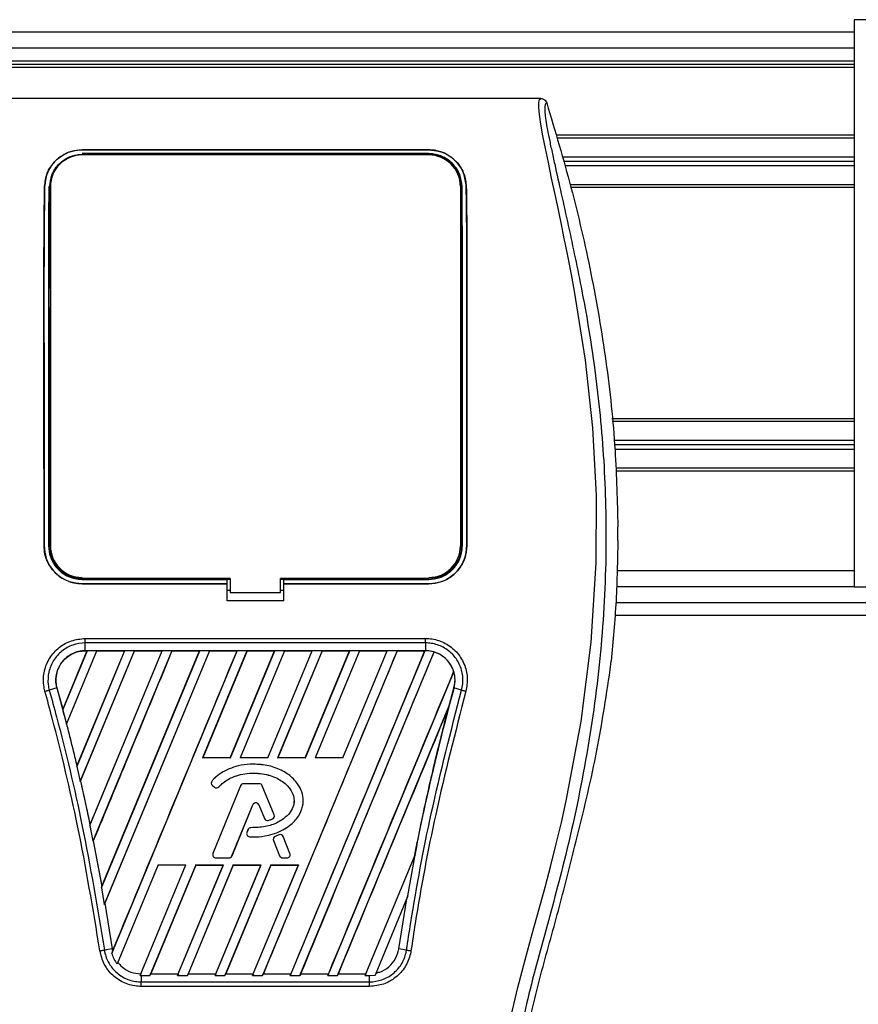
# Model space of a CAD drawing. Header units: millimetres. Extents: x 0 to 420, y 0 to 297.
# Tile 37 of 58: x 167 to 183, y 237 to 255. Entities that reach past the tile are written whole.
import ezdxf

# ---------------------------------------------------------------- set-up
doc = ezdxf.new("R2010")
doc.units = ezdxf.units.MM

msp = doc.modelspace()

# ---------------------------------------------------------------- linework, layer by layer
at = {"color": 7, "linetype": 'Continuous', "lineweight": 25}
for p, q in [((182.4847, 255.2235), (182.4847, 244.9761)), ((207.5356, 255.2235), (182.4847, 255.2235)), ((182.4847, 254.9958), (92.5353, 254.9958)), ((182.4847, 254.7112), (92.5353, 254.7112)), ((182.4847, 254.4721), (92.5353, 254.4721)), ((182.4847, 254.4151), (92.5353, 254.4151)), ((182.4847, 254.3582), (92.5353, 254.3582)), ((176.8214, 253.8003), (166.5147, 253.8003)), ((182.4847, 253.1342), (177.0982, 253.1342)), ((182.4847, 253.083), (177.1129, 253.083)), ((168.5369, 252.8723), (174.7992, 252.8723)), ((168.5369, 252.8711), (168.5369, 252.8723)), ((174.7992, 252.8711), (168.5369, 252.8711)), ((174.7992, 252.8711), (174.7992, 252.8723)), ((174.7992, 252.803), (168.5369, 252.803)), ((169.03, 252.7979), (168.613, 252.7979)), ((169.03, 252.7979), (169.0385, 252.79)), ((171.6015, 252.7984), (171.5924, 252.7893)), ((171.6015, 252.7984), (171.7345, 252.7984)), ((171.6015, 252.7984), (171.6015, 252.7893)), ((171.7436, 252.7893), (171.7345, 252.7984)), ((171.7345, 252.7893), (171.7345, 252.7984)), ((174.723, 252.7979), (174.306, 252.7979)), ((174.723, 252.7979), (174.7314, 252.7901)), ((182.4847, 252.7414), (177.2106, 252.7414)), ((182.4847, 252.6617), (177.2334, 252.6617)), ((182.4847, 252.582), (177.2562, 252.582)), ((167.8595, 252.2068), (167.8584, 252.2068)), ((167.9636, 252.2063), (167.9636, 245.7162)), ((175.3724, 252.2063), (175.3724, 245.7162)), ((175.4765, 252.2068), (175.4776, 252.2068)), ((182.4847, 252.2404), (177.3539, 252.2404)), ((182.4847, 252.1892), (177.3685, 252.1892)), ((182.4847, 248.0105), (178.1058, 248.0105)), ((182.4847, 247.9593), (178.1111, 247.9593)), ((182.4847, 247.6177), (178.1462, 247.6177)), ((182.4847, 247.538), (178.1544, 247.538)), ((182.4847, 247.4583), (178.1626, 247.4583)), ((182.4847, 247.1167), (178.1763, 247.1167)), ((182.4847, 247.0655), (178.1782, 247.0655)), ((178.215, 245.814), (178.215, 246.0596)), ((167.8495, 245.7162), (167.8485, 245.7162)), ((175.4865, 245.7162), (175.4875, 245.7162)), ((182.4847, 245.2608), (178.205, 245.2608)), ((168.5369, 245.1087), (171.1556, 245.1087)), ((168.5369, 245.0291), (171.1556, 245.0291)), ((168.5369, 245.0291), (168.5369, 245.0281)), ((171.1556, 245.0281), (168.5369, 245.0281)), ((168.6248, 245.114), (169.0182, 245.114)), ((171.1556, 245.1137), (171.2126, 245.1137)), ((171.1556, 245.1087), (171.1556, 245.1137)), ((171.1556, 245.0291), (171.1556, 245.1087)), ((171.1556, 245.0281), (171.1556, 245.0291)), ((171.1556, 244.7188), (171.1556, 245.0281)), ((171.2126, 245.1248), (171.2126, 244.8743)), ((172.1235, 244.8743), (172.1235, 245.1248)), ((172.1235, 245.1137), (172.1804, 245.1137)), ((172.1804, 245.1087), (172.1804, 245.1137)), ((172.1804, 245.0291), (172.1804, 245.1087)), ((172.1804, 245.1087), (174.7992, 245.1087)), ((172.1804, 245.0291), (174.7992, 245.0291)), ((172.1804, 245.0281), (172.1804, 245.0291)), ((172.1804, 244.7188), (172.1804, 245.0281)), ((174.7992, 245.0281), (172.1804, 245.0281)), ((174.3178, 245.114), (174.7112, 245.114)), ((174.7992, 245.0291), (174.7992, 245.0281)), ((171.1556, 244.9143), (171.2126, 244.9143)), ((171.2126, 244.8743), (172.1235, 244.8743)), ((172.1235, 244.9143), (172.1804, 244.9143)), ((182.4847, 244.9761), (178.1898, 244.9761)), ((182.4847, 244.9761), (207.5356, 244.9761)), ((172.1804, 244.7188), (171.1556, 244.7188)), ((178.1797, 244.6915), (205.0984, 244.6915)), ((178.1618, 244.4638), (208.3011, 244.4638)), ((168.5933, 244.0407), (174.7427, 244.0407)), ((168.5933, 243.8197), (168.5933, 243.9605)), ((174.7427, 243.9605), (168.5933, 243.9605)), ((174.7427, 243.9605), (174.7427, 243.8197)), ((168.6274, 243.8195), (168.1866, 242.7554)), ((168.6248, 243.8178), (168.187, 242.7612)), ((168.2541, 242.4928), (168.8037, 243.8195)), ((168.2568, 242.4943), (168.8048, 243.8178)), ((169.3052, 243.8195), (168.4389, 241.7281)), ((169.3027, 243.8178), (168.4427, 241.7424)), ((168.5018, 241.4544), (169.4815, 243.8195)), ((168.5078, 241.4635), (169.4826, 243.8178)), ((174.7427, 243.8197), (168.5933, 243.8197)), ((168.5933, 243.8178), (168.5933, 243.8197)), ((168.5933, 243.8178), (168.6248, 243.8178)), ((168.6248, 243.8178), (168.6274, 243.8195)), ((168.8037, 243.8195), (168.6274, 243.8195)), ((168.6748, 240.6611), (169.9831, 243.8195)), ((168.6796, 240.6779), (169.9805, 243.8178)), ((170.1593, 243.8195), (168.7326, 240.3751)), ((168.8037, 243.8195), (168.8048, 243.8178)), ((168.8048, 243.8178), (169.3027, 243.8178)), ((168.8868, 239.5365), (170.6609, 243.8195)), ((168.8954, 239.5627), (170.6583, 243.8178)), ((170.8371, 243.8195), (168.9372, 239.2325)), ((170.8383, 243.8178), (168.9491, 239.2558)), ((169.0728, 238.3492), (171.3387, 243.8195)), ((169.3027, 243.8178), (169.3052, 243.8195)), ((169.4815, 243.8195), (169.3052, 243.8195)), ((169.4815, 243.8195), (169.4826, 243.8178)), ((169.4826, 243.8178), (169.9805, 243.8178)), ((169.9831, 243.8195), (169.9805, 243.8178)), ((170.1593, 243.8195), (169.9831, 243.8195)), ((170.1605, 243.8178), (170.1593, 243.8195)), ((170.1605, 243.8178), (170.6583, 243.8178)), ((170.6609, 243.8195), (170.6583, 243.8178)), ((170.8371, 243.8195), (170.6609, 243.8195)), ((171.515, 243.8195), (170.7133, 241.8841)), ((171.5161, 243.8178), (170.7162, 241.886)), ((170.8383, 243.8178), (170.8371, 243.8195)), ((170.8383, 243.8178), (171.3362, 243.8178)), ((171.2136, 241.886), (172.014, 243.8178)), ((171.2149, 241.8841), (172.0165, 243.8195)), ((171.3387, 243.8195), (171.3362, 243.8178)), ((171.515, 243.8195), (171.3387, 243.8195)), ((172.1928, 243.8195), (171.3911, 241.8841)), ((172.1939, 243.8178), (171.394, 241.886)), ((171.5161, 243.8178), (171.515, 243.8195)), ((171.5161, 243.8178), (172.014, 243.8178)), ((174.2263, 243.8195), (171.794, 237.9474)), ((171.8914, 241.886), (172.6918, 243.8178)), ((171.8927, 241.8841), (172.6944, 243.8195)), ((172.0165, 243.8195), (172.014, 243.8178)), ((172.1928, 243.8195), (172.0165, 243.8195)), ((172.8706, 243.8195), (172.0689, 241.8841)), ((172.8718, 243.8178), (172.0719, 241.886)), ((172.1939, 243.8178), (172.1928, 243.8195)), ((172.1939, 243.8178), (172.6918, 243.8178)), ((174.7278, 243.8195), (172.2955, 237.9474)), ((172.4718, 237.9474), (174.8949, 243.7973)), ((172.5692, 241.886), (173.3696, 243.8178)), ((172.5705, 241.8841), (173.3722, 243.8195)), ((172.6944, 243.8195), (172.6918, 243.8178)), ((172.8706, 243.8195), (172.6944, 243.8195)), ((173.5485, 243.8195), (172.7468, 241.8841)), ((173.5496, 243.8178), (172.7497, 241.886)), ((172.8718, 243.8178), (172.8706, 243.8195)), ((172.8718, 243.8178), (173.3696, 243.8178)), ((173.247, 241.886), (174.0475, 243.8178)), ((173.2483, 241.8841), (174.05, 243.8195)), ((173.3722, 243.8195), (173.3696, 243.8178)), ((173.5485, 243.8195), (173.3722, 243.8195)), ((173.5496, 243.8178), (173.5485, 243.8195)), ((173.5496, 243.8178), (174.0475, 243.8178)), ((174.05, 243.8195), (174.0475, 243.8178)), ((174.2263, 243.8195), (174.05, 243.8195)), ((174.2274, 243.8178), (174.2263, 243.8195)), ((174.2274, 243.8178), (174.7253, 243.8178)), ((174.7253, 243.8178), (174.7278, 243.8195)), ((174.7427, 243.8195), (174.7278, 243.8195)), ((174.7427, 243.8195), (174.7427, 243.8197)), ((174.8959, 243.7952), (174.8949, 243.7973)), ((178.0781, 243.476), (178.0966, 243.6329)), ((175.2505, 243.445), (172.9734, 237.9474)), ((175.2505, 243.445), (175.2487, 243.4451)), ((168.0808, 243.1467), (167.9438, 243.1078)), ((168.0826, 243.1472), (168.0808, 243.1467)), ((168.0808, 243.1467), (168.213, 242.6551)), ((168.0826, 243.1472), (168.187, 242.7612)), ((175.2551, 243.1467), (175.2552, 243.1467)), ((175.3922, 243.1078), (175.2552, 243.1467)), ((168.187, 242.7612), (168.1866, 242.7554)), ((173.1496, 237.9474), (175.1641, 242.8108)), ((175.1641, 242.8108), (175.1551, 242.7843)), ((168.213, 242.6551), (168.2541, 242.4928)), ((168.2548, 242.4944), (168.2541, 242.4928)), ((168.2548, 242.4944), (168.2568, 242.4943)), ((168.2568, 242.4943), (168.4427, 241.7424)), ((170.7133, 241.8841), (170.7162, 241.886)), ((171.2149, 241.8841), (170.7133, 241.8841)), ((171.2136, 241.886), (170.7162, 241.886)), ((171.2136, 241.886), (171.2149, 241.8841)), ((171.3911, 241.8841), (171.394, 241.886)), ((171.8927, 241.8841), (171.3911, 241.8841)), ((171.8914, 241.886), (171.394, 241.886)), ((171.8914, 241.886), (171.8927, 241.8841)), ((172.0689, 241.8841), (172.0719, 241.886)), ((172.5705, 241.8841), (172.0689, 241.8841)), ((172.5692, 241.886), (172.0719, 241.886)), ((172.5692, 241.886), (172.5705, 241.8841)), ((172.7468, 241.8841), (172.7497, 241.886)), ((173.2483, 241.8841), (172.7468, 241.8841)), ((173.247, 241.886), (172.7497, 241.886)), ((173.247, 241.886), (173.2483, 241.8841)), ((168.4389, 241.7281), (168.4422, 241.7363)), ((168.4389, 241.7281), (168.5018, 241.4544)), ((168.4427, 241.7424), (168.4422, 241.7363)), ((171.6302, 241.7704), (171.6302, 241.7706)), ((170.8845, 241.4659), (170.8844, 241.466)), ((168.5058, 241.4637), (168.5018, 241.4544)), ((168.5058, 241.4637), (168.5078, 241.4635)), ((170.8909, 241.3839), (170.8908, 241.3838)), ((170.8908, 241.3838), (170.928, 241.3527)), ((170.8909, 241.3839), (170.9282, 241.3529)), ((171.4004, 241.3808), (170.9003, 240.156)), ((171.4006, 241.3808), (170.9005, 240.1559)), ((170.9282, 241.3529), (170.928, 241.3527)), ((171.0083, 241.3593), (171.0084, 241.3592)), ((171.4006, 241.3808), (171.4004, 241.3808)), ((171.4538, 241.4165), (171.4538, 241.4167)), ((171.7384, 241.4167), (171.4538, 241.4167)), ((171.7384, 241.4165), (171.4538, 241.4165)), ((171.7384, 241.4165), (171.7384, 241.4167)), ((172.0063, 240.8549), (171.7916, 241.3808)), ((171.7916, 241.3808), (171.7917, 241.3808)), ((172.0065, 240.855), (171.7917, 241.3808)), ((171.2444, 240.1125), (171.621, 241.0348)), ((171.2446, 240.1124), (171.6212, 241.0347)), ((171.621, 241.0348), (171.6212, 241.0347)), ((171.7281, 241.0348), (171.7279, 241.0347)), ((171.7279, 241.0347), (171.8293, 240.7862)), ((171.7281, 241.0348), (171.8295, 240.7863)), ((171.8295, 240.7863), (171.8293, 240.7862)), ((171.8994, 240.7531), (171.8995, 240.7529)), ((171.975, 240.7801), (171.975, 240.7799)), ((172.0063, 240.8549), (172.0065, 240.855)), ((168.679, 240.6716), (168.6748, 240.6611)), ((168.6748, 240.6611), (168.7326, 240.3751)), ((168.679, 240.6716), (168.6796, 240.6779)), ((171.5336, 240.5859), (171.5133, 240.5373)), ((171.5338, 240.5858), (171.5135, 240.5372)), ((171.5338, 240.5858), (171.5336, 240.5859)), ((171.5868, 240.6211), (171.5868, 240.6213)), ((171.5135, 240.5372), (171.5133, 240.5373)), ((171.5631, 240.4577), (171.5631, 240.4575)), ((172.0914, 240.4916), (172.0228, 240.4621)), ((172.0229, 240.4619), (172.0228, 240.4621)), ((172.0915, 240.4914), (172.0229, 240.4619)), ((172.0915, 240.4914), (172.0914, 240.4916)), ((172.1674, 240.4603), (172.1675, 240.4604)), ((172.2916, 240.1559), (172.1674, 240.4603)), ((172.2918, 240.156), (172.1675, 240.4604)), ((168.7326, 240.3751), (168.7373, 240.3862)), ((168.7373, 240.3862), (168.8947, 239.5561)), ((168.7393, 240.386), (168.7373, 240.3862)), ((168.7393, 240.386), (168.8954, 239.5627)), ((171.9924, 240.3874), (171.9922, 240.3873)), ((171.9922, 240.3873), (172.1044, 240.1124)), ((171.9924, 240.3874), (172.1046, 240.1125)), ((177.4409, 240.2913), (177.4643, 240.3854)), ((170.9005, 240.1559), (170.9003, 240.156)), ((170.9537, 240.0768), (170.9537, 240.0766)), ((170.9537, 240.0768), (171.1912, 240.0768)), ((170.9537, 240.0766), (171.1912, 240.0766)), ((171.1912, 240.0768), (171.1912, 240.0766)), ((171.2444, 240.1125), (171.2446, 240.1124)), ((172.1046, 240.1125), (172.1044, 240.1124)), ((172.1578, 240.0768), (172.2385, 240.0768)), ((172.1578, 240.0768), (172.1578, 240.0766)), ((172.1578, 240.0766), (172.2385, 240.0766)), ((172.2385, 240.0768), (172.2385, 240.0766)), ((172.2916, 240.1559), (172.2918, 240.156)), ((173.6512, 237.9474), (174.5567, 240.1334)), ((173.6629, 237.9819), (174.5403, 240.0991)), ((174.4243, 239.3883), (174.5567, 240.1334)), ((174.5421, 240.0986), (174.5403, 240.0991)), ((174.5567, 240.1334), (174.5421, 240.0986)), ((169.9115, 239.9485), (169.1701, 238.1586)), ((169.5844, 237.9477), (170.4131, 239.9485)), ((170.5894, 239.9485), (169.7605, 237.9474)), ((170.5907, 239.9464), (169.7774, 237.9819)), ((169.9115, 239.9485), (170.4131, 239.9485)), ((170.262, 237.9474), (171.0909, 239.9485)), ((170.2737, 237.9819), (171.0879, 239.9464)), ((171.2672, 239.9485), (170.4383, 237.9474)), ((171.2685, 239.9464), (170.4552, 237.9819)), ((170.5894, 239.9485), (171.0909, 239.9485)), ((170.5907, 239.9464), (170.5894, 239.9485)), ((170.5907, 239.9464), (171.0879, 239.9464)), ((170.9399, 237.9474), (171.7688, 239.9485)), ((170.9516, 237.9819), (171.7657, 239.9464)), ((171.0909, 239.9485), (171.0879, 239.9464)), ((171.945, 239.9485), (171.1161, 237.9474)), ((171.9464, 239.9464), (171.133, 237.9819)), ((171.2672, 239.9485), (171.7688, 239.9485)), ((171.2685, 239.9464), (171.2672, 239.9485)), ((171.2685, 239.9464), (171.7657, 239.9464)), ((171.6177, 237.9474), (172.4466, 239.9485)), ((171.6294, 237.9819), (172.4435, 239.9464)), ((171.7688, 239.9485), (171.7657, 239.9464)), ((171.945, 239.9485), (172.4466, 239.9485)), ((171.9464, 239.9464), (171.945, 239.9485)), ((171.9464, 239.9464), (172.4435, 239.9464)), ((172.4466, 239.9485), (172.4435, 239.9464)), ((168.8947, 239.5561), (168.8868, 239.5365)), ((168.8868, 239.5365), (168.9372, 239.2325)), ((168.8947, 239.5561), (168.8954, 239.5627)), ((174.4243, 239.3883), (173.8312, 237.9564)), ((174.257, 238.4326), (174.4024, 239.3349)), ((174.4024, 239.3349), (174.4243, 239.3883)), ((168.9372, 239.2325), (168.9471, 239.256)), ((168.9471, 239.256), (169.079, 238.4326)), ((168.9491, 239.2558), (168.9471, 239.256)), ((168.9491, 239.2558), (169.0808, 238.4329)), ((169.079, 238.4326), (168.9385, 238.4096)), ((169.0879, 238.3867), (169.0728, 238.3492)), ((169.0808, 238.4329), (169.079, 238.4326)), ((169.079, 238.4326), (169.0879, 238.3867)), ((169.0808, 238.4329), (169.0884, 238.3928)), ((169.0879, 238.3867), (169.0884, 238.3928)), ((174.3976, 238.4096), (174.257, 238.4326)), ((169.1701, 238.1586), (169.1828, 238.1879)), ((169.5972, 237.9801), (169.5844, 237.9477)), ((169.5844, 237.9477), (169.6043, 237.9474)), ((169.6043, 237.9474), (169.6043, 237.8356)), ((169.6043, 237.9474), (169.7605, 237.9474)), ((169.7605, 237.9474), (169.7746, 237.98)), ((169.7774, 237.9819), (169.7746, 237.98)), ((169.7746, 237.98), (170.275, 237.98)), ((169.7774, 237.9819), (170.2737, 237.9819)), ((170.275, 237.98), (170.262, 237.9474)), ((170.262, 237.9474), (170.4383, 237.9474)), ((170.275, 237.98), (170.2737, 237.9819)), ((170.4383, 237.9474), (170.4524, 237.98)), ((170.4552, 237.9819), (170.4524, 237.98)), ((170.4524, 237.98), (170.9528, 237.98)), ((170.4552, 237.9819), (170.9516, 237.9819)), ((170.9528, 237.98), (170.9399, 237.9474)), ((170.9399, 237.9474), (171.1161, 237.9474)), ((170.9528, 237.98), (170.9516, 237.9819)), ((171.1161, 237.9474), (171.1303, 237.98)), ((171.133, 237.9819), (171.1303, 237.98)), ((171.1303, 237.98), (171.6306, 237.98)), ((171.133, 237.9819), (171.6294, 237.9819)), ((171.6306, 237.98), (171.6177, 237.9474)), ((171.6177, 237.9474), (171.794, 237.9474)), ((171.6306, 237.98), (171.6294, 237.9819)), ((171.794, 237.9474), (171.8081, 237.98)), ((171.8108, 237.9819), (171.8081, 237.98)), ((171.8081, 237.98), (172.3084, 237.98)), ((171.8108, 237.9819), (172.3072, 237.9819)), ((172.2955, 237.9474), (172.3084, 237.98)), ((172.2955, 237.9474), (172.4718, 237.9474)), ((172.3072, 237.9819), (172.3084, 237.98)), ((172.4859, 237.98), (172.4718, 237.9474)), ((172.4859, 237.98), (172.4887, 237.9819)), ((172.4859, 237.98), (172.9863, 237.98)), ((172.4887, 237.9819), (172.9851, 237.9819)), ((172.9734, 237.9474), (172.9863, 237.98)), ((172.9734, 237.9474), (173.1496, 237.9474)), ((172.9851, 237.9819), (172.9863, 237.98)), ((173.1638, 237.98), (173.1496, 237.9474)), ((173.1638, 237.98), (173.1665, 237.9819)), ((173.1638, 237.98), (173.6641, 237.98)), ((173.1665, 237.9819), (173.6629, 237.9819)), ((173.6641, 237.98), (173.6512, 237.9474)), ((173.6512, 237.9474), (173.7317, 237.9474)), ((173.6641, 237.98), (173.6629, 237.9819)), ((173.7317, 237.9474), (173.8312, 237.9564)), ((173.7317, 237.8356), (173.7317, 237.9474)), ((173.8312, 237.9564), (173.8468, 237.9926)), ((169.6043, 237.8356), (173.7317, 237.8356)), ((173.7317, 237.7535), (169.6043, 237.7535))]:
    msp.add_line(p, q, dxfattribs=at)
at = {"color": 7, "linetype": 'Continuous', "lineweight": 25, "flags": 128}
for points in [[(176.2876, 237.2228), (176.4086, 237.7325), (176.5399, 238.2342), (176.6683, 238.7016), (176.7939, 239.1531), (176.9015, 239.5455), (177.0054, 239.9387), (177.1038, 240.33), (177.1958, 240.7176), (177.2832, 241.1094), (177.5518, 242.5422), (177.7342, 243.9755), (177.8255, 245.4062), (177.8295, 246.6247), (177.7653, 247.8462), (177.6333, 249.0711), (177.4325, 250.3197), (177.3763, 250.6165), (177.3219, 250.8935), (177.2629, 251.1889), (177.2476, 251.265), (177.2268, 251.3682), (177.2082, 251.4601), (177.2032, 251.4846), (177.2018, 251.4915), (177.2014, 251.4936), (177.2013, 251.4944), (177.2012, 251.4947), (177.2012, 251.4948), (177.2012, 251.4948), (177.2012, 251.4948), (177.2012, 251.4948), (177.2012, 251.4948), (177.2012, 251.4948), (177.2012, 251.4948), (177.1405, 251.788), (177.0823, 252.064), (177.0191, 252.3623), (176.9599, 252.6434), (176.9084, 252.8936), (176.8628, 253.1263), (176.8253, 253.3363), (176.7996, 253.5092), (176.7865, 253.6418), (176.7863, 253.7318), (176.798, 253.7834), (176.8214, 253.8003)], [(171.2126, 245.1248), (170.0739, 245.1248), (168.5369, 245.1248)], [(174.7992, 245.1248), (174.1615, 245.1248), (172.1235, 245.1248)]]:
    msp.add_lwpolyline(points, dxfattribs=at)
at = {"color": 7, "linetype": 'Continuous', "lineweight": 25}
for centre, radius, start, end in [((168.5369, 252.2063), 0.5733, 90, 180), ((174.7992, 252.2063), 0.5733, 0, 90), ((168.5369, 245.7162), 0.5733, 180, 270), ((174.7992, 245.7162), 0.5733, 270, 0), ((174.7427, 243.288), 0.5315, 73.36401, 90), ((174.7427, 243.288), 0.5315, 344.58733, 17.18009), ((213.7094, 232.5455), 39.8888, 164.58733, 165.08724), ((129.6266, 232.5455), 39.8888, 14.68148, 14.8304), ((170.9277, 241.428), 0.0576, 138.8059, 230.16689), ((170.9277, 241.428), 0.0574, 138.8059, 230.16689), ((170.965, 241.397), 0.0576, 230.16689, 318.97709), ((170.965, 241.397), 0.0574, 230.16689, 318.97709), ((171.4538, 241.3591), 0.0576, 90, 157.79071), ((171.4538, 241.3591), 0.0574, 90, 157.79071), ((171.7384, 241.3591), 0.0576, 22.20929, 90), ((171.7384, 241.3591), 0.0574, 22.20929, 90), ((171.6745, 241.0129), 0.0578, 22.20926, 157.79071), ((171.6745, 241.0129), 0.0576, 22.20926, 157.79071), ((171.8827, 240.808), 0.0576, 202.20926, 286.93498), ((171.8827, 240.808), 0.0574, 202.20926, 286.93498), ((171.9531, 240.8332), 0.0576, 292.3787, 22.20929), ((171.9531, 240.8332), 0.0574, 292.3787, 22.20929), ((171.5868, 240.5636), 0.0576, 90.035, 157.29049), ((171.5868, 240.5636), 0.0574, 90.035, 157.29049), ((171.5665, 240.515), 0.0576, 157.29049, 266.67135), ((171.5665, 240.515), 0.0574, 157.29049, 266.67135), ((172.0456, 240.4091), 0.0576, 113.24584, 202.20927), ((172.0456, 240.4091), 0.0574, 113.24584, 202.20927), ((172.1142, 240.4386), 0.0576, 22.20926, 113.24584), ((172.1142, 240.4386), 0.0574, 22.20926, 113.24584), ((170.9537, 240.1342), 0.0576, 157.79071, 270), ((170.9537, 240.1342), 0.0574, 157.79071, 270), ((171.1912, 240.1342), 0.0574, 270, 337.79071), ((171.1912, 240.1342), 0.0576, 270, 337.79071), ((172.1578, 240.1342), 0.0576, 202.20927, 270), ((172.1578, 240.1342), 0.0574, 202.20927, 270), ((172.2385, 240.1342), 0.0576, 270, 22.20926), ((172.2385, 240.1342), 0.0574, 270, 22.20926)]:
    msp.add_arc(centre, radius, start, end, dxfattribs=at)
for points, knots in [([(176.8214, 253.8003), (176.8335, 253.7992), (176.8576, 253.797), (176.8901, 253.7796), (176.9166, 253.7538), (176.9259, 253.7314), (176.9306, 253.7201)], [0, 0, 0, 0, 0.2496754, 0.4993928, 0.749148, 1, 1, 1, 1]), ([(176.9306, 253.7201), (176.9221, 253.7176), (176.9053, 253.7126), (176.8933, 253.6632), (176.8931, 253.5778), (176.9067, 253.4515), (176.9333, 253.2865), (176.9716, 253.0878), (177.0193, 252.8608), (177.0917, 252.5307), (177.1939, 252.0782), (177.3191, 251.5095), (177.4466, 250.9163), (177.6374, 249.9785), (177.8449, 248.691), (177.9915, 247.0502), (178.0172, 245.3392), (177.9022, 243.5594), (177.6349, 241.7228), (177.3167, 240.2732), (177.0336, 239.2037), (176.8393, 238.5001), (176.6501, 237.7957), (176.4825, 237.0872), (176.3432, 236.3698), (176.3195, 235.8835), (176.3077, 235.6396)], [0, 0, 0, 0, 0.0154023, 0.0306186, 0.0458978, 0.0611515, 0.0763524, 0.0916759, 0.1069667, 0.1223964, 0.1531196, 0.1841395, 0.2146453, 0.2457555, 0.3295656, 0.4129092, 0.4960821, 0.5895924, 0.6838677, 0.7780859, 0.8151003, 0.8521196, 0.8891029, 0.926018, 0.9628961, 1, 1, 1, 1]), ([(176.9306, 253.7201), (177.0818, 253.2116), (177.3845, 252.1932), (177.7447, 250.6341), (178.0162, 249.0488), (178.1802, 247.5194), (178.204, 246.5199), (178.215, 246.0596)], [0, 0, 0, 0, 0.2041389, 0.4087775, 0.6153735, 0.8228525, 1, 1, 1, 1]), ([(167.8584, 252.2068), (167.8688, 252.2898), (167.8895, 252.4557), (168.0293, 252.6672), (168.2181, 252.8075), (168.4019, 252.8661), (168.5024, 252.8707), (168.5369, 252.8723)], [0, 0, 0, 0, 0.24267, 0.4850883, 0.7318057, 0.908172, 1, 1, 1, 1]), ([(168.5369, 252.8711), (168.4712, 252.8654), (168.3401, 252.8542), (168.1615, 252.7686), (168.0068, 252.634), (167.8878, 252.4432), (167.869, 252.2861), (167.8595, 252.2068)], [0, 0, 0, 0, 0.1743444, 0.3479637, 0.540069, 0.7679663, 1, 1, 1, 1]), ([(174.7992, 252.8723), (174.8654, 252.8666), (174.9976, 252.8552), (175.1776, 252.7682), (175.3325, 252.6319), (175.45, 252.4408), (175.4684, 252.2849), (175.4776, 252.2068)], [0, 0, 0, 0, 0.1760239, 0.3513633, 0.5446667, 0.7717941, 1, 1, 1, 1]), ([(175.4765, 252.2068), (175.4661, 252.2899), (175.4452, 252.4561), (175.3048, 252.6676), (175.116, 252.8071), (174.9326, 252.865), (174.8332, 252.8695), (174.7992, 252.8711)], [0, 0, 0, 0, 0.2435251, 0.486787, 0.7352137, 0.9093266, 1, 1, 1, 1]), ([(167.9502, 252.2062), (167.9586, 252.2779), (167.9752, 252.4218), (168.0946, 252.6072), (168.2578, 252.7316), (168.4178, 252.7844), (168.5062, 252.7886), (168.5369, 252.7901)], [0, 0, 0, 0, 0.2409648, 0.483375, 0.7285961, 0.9056857, 1, 1, 1, 1]), ([(168.5369, 252.7901), (168.7517, 252.79), (169.8261, 252.7898), (171.9136, 252.7889), (173.7861, 252.7897), (174.7992, 252.7901)], [0, 0, 0, 0, 0.1029393, 0.5146966, 1, 1, 1, 1]), ([(168.6046, 252.7901), (168.6068, 252.7921), (168.6095, 252.7947), (168.6124, 252.7974), (168.613, 252.7979)], [0, 0, 0, 0, 0.7876998, 1, 1, 1, 1]), ([(168.613, 252.7979), (168.6187, 252.7975), (168.629, 252.7968), (168.6376, 252.7921), (168.6414, 252.7901)], [0, 0, 0, 0, 0.5563152, 1, 1, 1, 1]), ([(169.0013, 252.79), (169.0018, 252.7904), (169.0073, 252.7946), (169.0178, 252.7973), (169.0272, 252.7978), (169.03, 252.7979)], [0, 0, 0, 0, 0.07159855, 0.7251144, 1, 1, 1, 1]), ([(174.2975, 252.79), (174.2997, 252.7921), (174.3025, 252.7947), (174.3054, 252.7974), (174.306, 252.7979)], [0, 0, 0, 0, 0.7900144, 1, 1, 1, 1]), ([(174.306, 252.7979), (174.3117, 252.7975), (174.3221, 252.7968), (174.3307, 252.7921), (174.3345, 252.79)], [0, 0, 0, 0, 0.5532652, 1, 1, 1, 1]), ([(174.6945, 252.7901), (174.695, 252.7905), (174.7003, 252.7946), (174.7108, 252.7973), (174.7202, 252.7978), (174.723, 252.7979)], [0, 0, 0, 0, 0.0649864, 0.7231566, 1, 1, 1, 1]), ([(175.4018, 252.2063), (175.3931, 252.2805), (175.3756, 252.4289), (175.2516, 252.6188), (175.0832, 252.7449), (174.9194, 252.7975), (174.8298, 252.8016), (174.7992, 252.803)], [0, 0, 0, 0, 0.2434329, 0.4866743, 0.7321625, 0.9084465, 1, 1, 1, 1]), ([(174.7992, 252.7901), (174.8558, 252.7852), (174.9677, 252.7755), (175.1215, 252.7019), (175.2551, 252.5861), (175.3611, 252.418), (175.3773, 252.2789), (175.3858, 252.2062)], [0, 0, 0, 0, 0.1733458, 0.3424433, 0.5326111, 0.7561077, 1, 1, 1, 1]), ([(167.8485, 245.7162), (167.8482, 246.5875), (167.8477, 248.1042), (167.8466, 249.7579), (167.8468, 250.6772), (167.8476, 251.0915), (167.8502, 251.5041), (167.8539, 251.8777), (167.8571, 252.1076), (167.8584, 252.2068)], [0, 0, 0, 0, 0.3999906, 0.6962732, 0.7591695, 0.8220145, 0.8864876, 0.9510188, 1, 1, 1, 1]), ([(167.8595, 252.2068), (167.8567, 251.9954), (167.851, 251.5662), (167.8478, 250.8942), (167.8477, 250.232), (167.848, 249.3721), (167.8487, 247.8668), (167.8492, 246.5765), (167.8495, 245.7162)], [0, 0, 0, 0, 0.1036145, 0.2103949, 0.3089289, 0.4076272, 0.6050952, 1, 1, 1, 1]), ([(167.9342, 252.2063), (167.9328, 251.9948), (167.93, 251.5655), (167.9283, 250.8934), (167.9283, 250.2312), (167.9284, 249.3715), (167.9288, 247.8665), (167.929, 246.5763), (167.9292, 245.7162)], [0, 0, 0, 0, 0.1036453, 0.2104568, 0.308984, 0.4076746, 0.6051268, 1, 1, 1, 1]), ([(167.9453, 245.7162), (167.9452, 245.9311), (167.945, 247.0056), (167.9448, 248.5098), (167.9443, 249.938), (167.9444, 250.6457), (167.9448, 251.0651), (167.946, 251.4843), (167.9479, 251.8662), (167.9495, 252.1029), (167.9502, 252.2062)], [0, 0, 0, 0, 0.098662, 0.4933103, 0.6906351, 0.7543663, 0.8182079, 0.8831723, 0.9490071, 1, 1, 1, 1]), ([(175.3858, 252.2062), (175.3871, 252.0063), (175.3895, 251.6446), (175.3912, 251.0913), (175.3918, 250.3928), (175.3914, 249.2334), (175.3911, 247.6146), (175.3909, 246.349), (175.3907, 245.7162)], [0, 0, 0, 0, 0.0979851, 0.177199, 0.2565766, 0.4188669, 0.7094334, 1, 1, 1, 1]), ([(175.4068, 245.7162), (175.407, 246.5782), (175.4072, 247.9652), (175.4076, 249.6145), (175.4078, 250.535), (175.4073, 251.0619), (175.4059, 251.5864), (175.4034, 251.9584), (175.4018, 252.2063)], [0, 0, 0, 0, 0.39569177, 0.63673231, 0.75729188, 0.81812006, 0.8788623, 1, 1, 1, 1]), ([(175.4865, 245.7162), (175.4868, 246.5784), (175.4873, 248.0908), (175.4884, 249.8719), (175.4882, 250.9354), (175.4851, 251.4784), (175.4813, 251.8599), (175.478, 252.098), (175.4765, 252.2068)], [0, 0, 0, 0, 0.3956174, 0.694002, 0.8184956, 0.8823143, 0.9461903, 1, 1, 1, 1]), ([(175.4776, 252.2068), (175.4804, 251.996), (175.486, 251.568), (175.4892, 250.898), (175.4893, 250.2366), (175.4891, 249.3759), (175.4883, 247.869), (175.4878, 246.5773), (175.4875, 245.7162)], [0, 0, 0, 0, 0.1032014, 0.209437, 0.3080887, 0.4069063, 0.6046146, 1, 1, 1, 1]), ([(178.215, 245.814), (178.2084, 245.4502), (178.1953, 244.7218), (178.1296, 243.9961), (178.0966, 243.6329)], [0, 0, 0, 0, 0.4994117, 1, 1, 1, 1]), ([(168.5369, 245.0281), (168.4595, 245.0357), (168.3047, 245.0509), (168.0984, 245.1696), (167.9427, 245.3443), (167.8603, 245.5378), (167.8519, 245.6656), (167.8485, 245.7162)], [0, 0, 0, 0, 0.214717, 0.4294309, 0.6442462, 0.859057, 1, 1, 1, 1]), ([(167.8495, 245.7162), (167.8571, 245.6389), (167.8724, 245.4844), (167.991, 245.2785), (168.1654, 245.1231), (168.3586, 245.0408), (168.4863, 245.0324), (168.5369, 245.0291)], [0, 0, 0, 0, 0.2147593, 0.4295194, 0.6441992, 0.8589619, 1, 1, 1, 1]), ([(167.9292, 245.7162), (167.9359, 245.6479), (167.9494, 245.5113), (168.0542, 245.3292), (168.2084, 245.1918), (168.3793, 245.119), (168.4921, 245.1116), (168.5369, 245.1087)], [0, 0, 0, 0, 0.2147347, 0.4294696, 0.6441983, 0.8589152, 1, 1, 1, 1]), ([(167.9453, 245.7162), (167.9499, 245.6609), (167.96, 245.5391), (168.0465, 245.3665), (168.1889, 245.2246), (168.3611, 245.1391), (168.4821, 245.1292), (168.5369, 245.1248)], [0, 0, 0, 0, 0.1789442, 0.3940135, 0.6085392, 0.8229777, 1, 1, 1, 1]), ([(175.3907, 245.7162), (175.3862, 245.6609), (175.3761, 245.5391), (175.2896, 245.3665), (175.1471, 245.2246), (174.9749, 245.1391), (174.8539, 245.1292), (174.7992, 245.1248)], [0, 0, 0, 0, 0.1789442, 0.3940135, 0.6085391, 0.8229777, 1, 1, 1, 1]), ([(174.7992, 245.0291), (174.8764, 245.0367), (175.031, 245.0519), (175.2369, 245.1704), (175.3924, 245.3448), (175.4747, 245.538), (175.4832, 245.6656), (175.4865, 245.7162)], [0, 0, 0, 0, 0.214724, 0.4294492, 0.6440876, 0.8589434, 1, 1, 1, 1]), ([(174.7992, 245.1087), (174.8675, 245.1154), (175.0041, 245.1288), (175.1862, 245.2336), (175.3236, 245.3878), (175.3964, 245.5586), (175.4039, 245.6715), (175.4068, 245.7162)], [0, 0, 0, 0, 0.2147038, 0.4294073, 0.6441163, 0.8588365, 1, 1, 1, 1]), ([(175.4875, 245.7162), (175.4799, 245.6388), (175.4646, 245.4841), (175.3458, 245.2778), (175.171, 245.1222), (174.9775, 245.0398), (174.8498, 245.0314), (174.7992, 245.0281)], [0, 0, 0, 0, 0.2147482, 0.4294936, 0.6443381, 0.859135, 1, 1, 1, 1]), ([(168.6248, 245.114), (168.6217, 245.1168), (168.6176, 245.1203), (168.6137, 245.1239), (168.6128, 245.1248)], [0, 0, 0, 0, 0.7600897, 1, 1, 1, 1]), ([(168.6569, 245.1248), (168.6532, 245.1222), (168.6436, 245.1156), (168.6319, 245.1146), (168.6248, 245.114)], [0, 0, 0, 0, 0.39458364, 1, 1, 1, 1]), ([(169.0182, 245.114), (169.0117, 245.1146), (169, 245.1155), (168.9902, 245.1219), (168.9858, 245.1248)], [0, 0, 0, 0, 0.5523683, 1, 1, 1, 1]), ([(169.0302, 245.1248), (169.0289, 245.1236), (169.025, 245.12), (169.0209, 245.1164), (169.0182, 245.114)], [0, 0, 0, 0, 0.3371478, 1, 1, 1, 1]), ([(174.3178, 245.114), (174.3147, 245.1168), (174.3106, 245.1203), (174.3067, 245.1239), (174.3058, 245.1248)], [0, 0, 0, 0, 0.7600915, 1, 1, 1, 1]), ([(174.3499, 245.1248), (174.3462, 245.1222), (174.3366, 245.1156), (174.3249, 245.1146), (174.3178, 245.114)], [0, 0, 0, 0, 0.3945827, 1, 1, 1, 1]), ([(174.7112, 245.114), (174.7047, 245.1146), (174.693, 245.1155), (174.6832, 245.1219), (174.6788, 245.1248)], [0, 0, 0, 0, 0.5523698, 1, 1, 1, 1]), ([(174.7232, 245.1248), (174.7219, 245.1236), (174.718, 245.12), (174.7139, 245.1164), (174.7112, 245.114)], [0, 0, 0, 0, 0.3371448, 1, 1, 1, 1]), ([(167.8658, 243.086), (167.8573, 243.1234), (167.8302, 243.2433), (167.8436, 243.4552), (167.941, 243.694), (168.1129, 243.8856), (168.3387, 244.0157), (168.5084, 244.0324), (168.5933, 244.0407)], [0, 0, 0, 0, 0.0832071, 0.2665167, 0.4498454, 0.6332, 0.8165872, 1, 1, 1, 1]), ([(168.5933, 243.9605), (168.5933, 243.9605), (168.5178, 243.9605), (168.3657, 243.9347), (168.1642, 243.8228), (168.0109, 243.6505), (167.9233, 243.4373), (167.9136, 243.2487), (167.9347, 243.1408), (167.9438, 243.1078), (167.9438, 243.1078)], [0, 0, 0, 0, 0.0000055, 0.1834583, 0.3668775, 0.5502427, 0.7335551, 0.916819, 0.9999945, 1, 1, 1, 1]), ([(174.7427, 244.0407), (174.7811, 244.0389), (174.904, 244.0332), (175.1047, 243.964), (175.3091, 243.8067), (175.4482, 243.5902), (175.5137, 243.338), (175.4847, 243.17), (175.4702, 243.086)], [0, 0, 0, 0, 0.0833374, 0.2666908, 0.4500227, 0.6333366, 0.8166497, 1, 1, 1, 1]), ([(175.3922, 243.1078), (175.3922, 243.1078), (175.4122, 243.1804), (175.4278, 243.3338), (175.3736, 243.5577), (175.2484, 243.7513), (175.0662, 243.8925), (174.8868, 243.9522), (174.777, 243.9605), (174.7427, 243.9605), (174.7427, 243.9605)], [0, 0, 0, 0, 0.0000055, 0.1832742, 0.3665623, 0.5498794, 0.7332389, 0.9166359, 0.9999945, 1, 1, 1, 1]), ([(168.5933, 243.8197), (168.553, 243.817), (168.4713, 243.8116), (168.3569, 243.769), (168.2529, 243.7027), (168.1708, 243.6178), (168.1058, 243.5118), (168.0655, 243.3891), (168.0564, 243.2603), (168.0735, 243.1806), (168.0808, 243.1467)], [0, 0, 0, 0, 0.1237655, 0.2503736, 0.3703256, 0.5005035, 0.6094744, 0.7500718, 0.8937812, 1, 1, 1, 1]), ([(168.0826, 243.1472), (168.0774, 243.1695), (168.0587, 243.2495), (168.0643, 243.3943), (168.1209, 243.5423), (168.2146, 243.6681), (168.3403, 243.7646), (168.4809, 243.8127), (168.5668, 243.8166), (168.5933, 243.8178)], [0, 0, 0, 0, 0.0706224, 0.2538188, 0.4370182, 0.5516914, 0.7348755, 0.9180598, 1, 1, 1, 1]), ([(170.1605, 243.8178), (169.8959, 243.1787), (169.4222, 242.0348), (168.9484, 240.8909), (168.7393, 240.386)], [0, 0, 0, 0, 0.5586506, 1, 1, 1, 1]), ([(169.0884, 238.3928), (169.4631, 239.297), (170.2123, 241.1053), (170.9615, 242.9136), (171.3362, 243.8178)], [0, 0, 0, 0, 0.4999993, 1, 1, 1, 1]), ([(174.2274, 243.8178), (173.8246, 242.8451), (173.019, 240.8998), (172.2136, 238.9545), (171.8108, 237.9819)], [0, 0, 0, 0, 0.5000012, 1, 1, 1, 1]), ([(174.7253, 243.8178), (174.3223, 242.8451), (173.5163, 240.8998), (172.7103, 238.9545), (172.3072, 237.9819)], [0, 0, 0, 0, 0.5000012, 1, 1, 1, 1]), ([(172.4887, 237.9819), (172.8898, 238.9507), (173.6922, 240.8885), (174.4946, 242.8263), (174.8959, 243.7952)], [0, 0, 0, 0, 0.49999481, 1, 1, 1, 1]), ([(175.2552, 243.1467), (175.2633, 243.1859), (175.2799, 243.266), (175.2691, 243.39), (175.2313, 243.51), (175.1671, 243.6159), (175.0813, 243.7039), (174.9794, 243.769), (174.8642, 243.8117), (174.7832, 243.817), (174.7427, 243.8197)], [0, 0, 0, 0, 0.12266846, 0.2503669, 0.37732332, 0.5066033, 0.62729133, 0.75168036, 0.87581545, 1, 1, 1, 1]), ([(175.2487, 243.4451), (175.2424, 243.463), (175.2168, 243.537), (175.1388, 243.6538), (175.0163, 243.751), (174.9282, 243.7833), (174.8959, 243.7952)], [0, 0, 0, 0, 0.1103691, 0.4554647, 0.8005267, 1, 1, 1, 1]), ([(175.2487, 243.4451), (174.8714, 242.5345), (174.117, 240.7134), (173.3624, 238.8924), (172.9851, 237.9819)], [0, 0, 0, 0, 0.5000015, 1, 1, 1, 1]), ([(177.4643, 240.3854), (177.5898, 240.8954), (177.8412, 241.917), (177.999, 242.9558), (178.0781, 243.476)], [0, 0, 0, 0, 0.4991859, 1, 1, 1, 1]), ([(168.8584, 238.3972), (168.7331, 239.1517), (168.4984, 240.5643), (168.1279, 242.1205), (167.9095, 242.9251), (167.8658, 243.086)], [0, 0, 0, 0, 0.4783741, 0.8956847, 1, 1, 1, 1]), ([(167.9438, 243.1078), (167.9876, 242.9465), (168.2064, 242.1402), (168.5775, 240.5809), (168.8128, 239.1655), (168.9385, 238.4096)], [0, 0, 0, 0, 0.1043199, 0.5216962, 1, 1, 1, 1]), ([(174.3976, 238.4096), (174.4229, 238.5749), (174.5499, 239.4011), (174.8422, 240.9771), (175.2008, 242.3664), (175.3922, 243.1078)], [0, 0, 0, 0, 0.1043778, 0.5220268, 1, 1, 1, 1]), ([(175.4702, 243.086), (175.2792, 242.3462), (174.9212, 240.9598), (174.6296, 239.3869), (174.5029, 238.5622), (174.4776, 238.3973)], [0, 0, 0, 0, 0.4778978, 0.8956147, 1, 1, 1, 1]), ([(174.5421, 240.0986), (174.5755, 240.2682), (174.6424, 240.6085), (174.7502, 241.112), (174.8639, 241.6144), (174.9826, 242.1078), (175.1124, 242.6205), (175.2056, 242.9639), (175.2552, 243.1467)], [0, 0, 0, 0, 0.165626, 0.3322637, 0.4933703, 0.6590619, 0.8185207, 1, 1, 1, 1]), ([(175.3922, 243.1078), (175.3976, 243.1062), (175.4083, 243.1032), (175.4277, 243.0978), (175.4485, 243.092), (175.463, 243.088), (175.4702, 243.086)], [0, 0, 0, 0, 0.25, 0.4999999, 0.75, 1, 1, 1, 1]), ([(173.1665, 237.9819), (173.4979, 238.7822), (174.1606, 240.3831), (174.8236, 241.9838), (175.1551, 242.7843)], [0, 0, 0, 0, 0.49998744, 1, 1, 1, 1]), ([(175.1551, 242.7843), (174.9893, 242.1264), (174.7648, 241.2357), (174.5868, 240.3347), (174.5403, 240.0991)], [0, 0, 0, 0, 0.73854797, 1, 1, 1, 1]), ([(168.2548, 242.4944), (168.2762, 242.4107), (168.3174, 242.2493), (168.38, 241.9966), (168.4204, 241.8274), (168.4422, 241.7363)], [0, 0, 0, 0, 0.3317327, 0.6399582, 1, 1, 1, 1]), ([(171.6302, 241.7706), (171.612, 241.7703), (171.5206, 241.7689), (171.3711, 241.7466), (171.1469, 241.6735), (170.9849, 241.5745), (170.8992, 241.482), (170.8844, 241.466)], [0, 0, 0, 0, 0.0660895, 0.3315654, 0.5433039, 0.9206958, 1, 1, 1, 1]), ([(171.6302, 241.7704), (171.612, 241.7701), (171.5206, 241.7687), (171.3711, 241.7464), (171.147, 241.6733), (170.985, 241.5743), (170.8994, 241.4819), (170.8845, 241.4659)], [0, 0, 0, 0, 0.0661031, 0.3316338, 0.543369, 0.9207507, 1, 1, 1, 1]), ([(171.5631, 240.4575), (171.5813, 240.4567), (171.6726, 240.4525), (171.8257, 240.464), (172.0101, 240.5097), (172.1602, 240.5746), (172.2801, 240.6511), (172.3735, 240.7362), (172.4624, 240.8489), (172.5327, 241.0016), (172.5351, 241.1837), (172.4882, 241.3206), (172.4256, 241.4242), (172.3301, 241.5362), (172.1963, 241.6328), (172.0422, 241.702), (171.8647, 241.7568), (171.7248, 241.765), (171.6302, 241.7706)], [0, 0, 0, 0, 0.0216485, 0.1085696, 0.181144, 0.2464075, 0.3019116, 0.3494067, 0.395787, 0.4720387, 0.5441864, 0.6064196, 0.6414469, 0.6875628, 0.7804714, 0.8342793, 0.8880601, 1, 1, 1, 1]), ([(171.5631, 240.4577), (171.5813, 240.4569), (171.6726, 240.4527), (171.8257, 240.4642), (172.0101, 240.5099), (172.1601, 240.5748), (172.28, 240.6512), (172.3734, 240.7364), (172.4622, 240.8491), (172.5325, 241.0016), (172.5349, 241.1837), (172.488, 241.3205), (172.4254, 241.4241), (172.33, 241.5361), (172.1962, 241.6327), (172.0421, 241.7018), (171.8647, 241.7566), (171.7247, 241.7648), (171.6302, 241.7704)], [0, 0, 0, 0, 0.021654, 0.108597, 0.1811744, 0.2464393, 0.3019418, 0.3494353, 0.3958126, 0.4720538, 0.5441906, 0.6064137, 0.6414373, 0.6875521, 0.7804583, 0.8342673, 0.8880492, 1, 1, 1, 1]), ([(171.0083, 241.3593), (171.0207, 241.3727), (171.0819, 241.4389), (171.1902, 241.5084), (171.3393, 241.5677), (171.5302, 241.612), (171.7394, 241.6103), (171.9333, 241.568), (172.0911, 241.5067), (172.236, 241.4048), (172.3332, 241.2662), (172.3725, 241.1408), (172.3602, 241.0149), (172.2954, 240.8861), (172.189, 240.7897), (172.0402, 240.6929), (171.8394, 240.6293), (171.6728, 240.6239), (171.5868, 240.6211)], [0, 0, 0, 0, 0.02048151, 0.10123706, 0.1411481, 0.20053395, 0.32025982, 0.37209728, 0.4227446, 0.50983388, 0.56613734, 0.6101353, 0.65451252, 0.70460974, 0.76844106, 0.8131858, 0.90357765, 1, 1, 1, 1]), ([(171.0084, 241.3592), (171.0208, 241.3726), (171.0821, 241.4387), (171.1904, 241.5082), (171.3394, 241.5675), (171.5303, 241.6118), (171.7394, 241.6101), (171.9333, 241.5678), (172.091, 241.5065), (172.2358, 241.4046), (172.333, 241.2661), (172.3723, 241.1408), (172.36, 241.0149), (172.2953, 240.8862), (172.1889, 240.7898), (172.0402, 240.6931), (171.8394, 240.6295), (171.6728, 240.6241), (171.5868, 240.6213)], [0, 0, 0, 0, 0.0204876, 0.1012466, 0.1411592, 0.2005511, 0.320289, 0.3721273, 0.4227766, 0.5098651, 0.5661571, 0.6101424, 0.654507, 0.7045939, 0.7684171, 0.8131629, 0.9035569, 1, 1, 1, 1]), ([(168.5058, 241.4637), (168.5354, 241.3329), (168.5952, 241.0693), (168.6509, 240.8049), (168.679, 240.6716)], [0, 0, 0, 0, 0.49605747, 1, 1, 1, 1]), ([(168.5078, 241.4635), (168.5571, 241.2442), (168.6159, 240.9827), (168.6708, 240.7203), (168.6796, 240.6779)], [0, 0, 0, 0, 0.8384081, 1, 1, 1, 1]), ([(171.8994, 240.7531), (171.9081, 240.7558), (171.9252, 240.7612), (171.9504, 240.7702), (171.9668, 240.7768), (171.975, 240.7801)], [0, 0, 0, 0, 0.340666, 0.67017272, 1, 1, 1, 1]), ([(171.8995, 240.7529), (171.9082, 240.7556), (171.9253, 240.761), (171.9505, 240.77), (171.9668, 240.7766), (171.975, 240.7799)], [0, 0, 0, 0, 0.34058582, 0.67013257, 1, 1, 1, 1]), ([(176.4264, 235.6396), (176.4345, 235.8347), (176.4505, 236.2252), (176.5849, 237.0036), (176.8182, 237.9704), (177.1473, 239.1246), (177.343, 239.9024), (177.4409, 240.2913)], [0, 0, 0, 0, 0.1226487, 0.2454767, 0.4957363, 0.7478713, 1, 1, 1, 1]), ([(169.6043, 237.7535), (169.5859, 237.7539), (169.4832, 237.7563), (169.2971, 237.8033), (169.0826, 237.9445), (168.9206, 238.149), (168.8792, 238.3145), (168.8584, 238.3972)], [0, 0, 0, 0, 0.0515719, 0.2884831, 0.5255349, 0.7627603, 1, 1, 1, 1]), ([(168.9385, 238.4096), (168.9385, 238.4096), (168.9496, 238.335), (168.9976, 238.1884), (169.1379, 238.0057), (169.3306, 237.8796), (169.4963, 237.8389), (169.5879, 237.8356), (169.6043, 237.8356), (169.6043, 237.8356)], [0, 0, 0, 0, 0.0000072, 0.2373779, 0.4746162, 0.7116191, 0.9484337, 0.9999928, 1, 1, 1, 1]), ([(169.0728, 238.3492), (169.0842, 238.3156), (169.1073, 238.2473), (169.149, 238.1885), (169.1701, 238.1586)], [0, 0, 0, 0, 0.4916782, 1, 1, 1, 1]), ([(173.7317, 237.8356), (173.7317, 237.8356), (173.807, 237.8356), (173.9587, 237.8613), (174.1598, 237.9728), (174.3131, 238.1445), (174.3781, 238.3026), (174.3951, 238.3932), (174.3976, 238.4096), (174.3976, 238.4096)], [0, 0, 0, 0, 0.0000072, 0.236697, 0.4734509, 0.7103734, 0.9475589, 0.9999928, 1, 1, 1, 1]), ([(174.4776, 238.3973), (174.4744, 238.3789), (174.4569, 238.2772), (174.3828, 238.0999), (174.2117, 237.9085), (173.986, 237.7785), (173.8165, 237.7618), (173.7317, 237.7535)], [0, 0, 0, 0, 0.052396, 0.2895037, 0.5264141, 0.7632194, 1, 1, 1, 1]), ([(173.8468, 237.9926), (173.8703, 237.9989), (173.9544, 238.0213), (174.085, 238.1008), (174.2097, 238.2486), (174.2413, 238.3713), (174.257, 238.4326)], [0, 0, 0, 0, 0.1145462, 0.4096455, 0.704796, 1, 1, 1, 1]), ([(174.3976, 238.4096), (174.4031, 238.4088), (174.4141, 238.407), (174.434, 238.4039), (174.4553, 238.4006), (174.4702, 238.3984), (174.4776, 238.3973)], [0, 0, 0, 0, 0.25, 0.5, 0.75, 1, 1, 1, 1]), ([(169.1828, 238.1879), (169.2067, 238.1606), (169.2718, 238.086), (169.4138, 238.0012), (169.5368, 237.987), (169.5972, 237.9801)], [0, 0, 0, 0, 0.2281145, 0.6214095, 1, 1, 1, 1])]:
    msp.add_open_spline(points, degree=3, knots=knots, dxfattribs=at)
for points in [[(168.5933, 243.9605), (168.5933, 243.966), (168.5933, 243.9771), (168.5933, 243.997), (168.5933, 244.0184), (168.5933, 244.0333), (168.5933, 244.0407)], [(174.7427, 243.9605), (174.7427, 243.966), (174.7427, 243.9771), (174.7427, 243.997), (174.7427, 244.0184), (174.7427, 244.0333), (174.7427, 244.0407)], [(167.8658, 243.086), (167.8731, 243.088), (167.8875, 243.092), (167.9083, 243.0978), (167.9277, 243.1032), (167.9385, 243.1062), (167.9438, 243.1078)], [(168.8584, 238.3972), (168.8658, 238.3983), (168.8807, 238.4006), (168.902, 238.4038), (168.9219, 238.407), (168.9329, 238.4087), (168.9385, 238.4096)], [(169.6043, 237.7535), (169.6043, 237.7611), (169.6043, 237.7762), (169.6043, 237.7981), (169.6043, 237.8185), (169.6043, 237.8299), (169.6043, 237.8356)], [(173.7317, 237.7535), (173.7317, 237.7611), (173.7317, 237.7762), (173.7317, 237.7981), (173.7317, 237.8185), (173.7317, 237.8299), (173.7317, 237.8356)]]:
    msp.add_open_spline(points, degree=3, dxfattribs=at)

doc.saveas('drawing.dxf')
